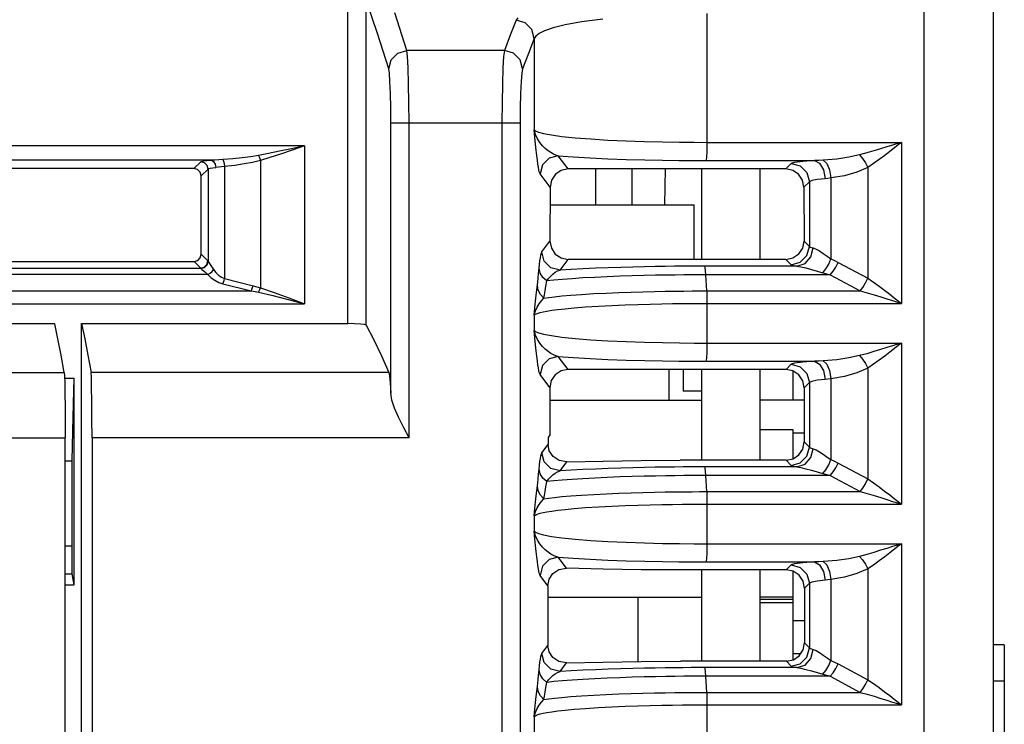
# Model space of a CAD drawing. Header units: millimetres. Extents: x 0 to 700, y 0 to 600.
# Tile 14 of 65: x 380 to 407, y 112 to 131. Entities that reach past the tile are written whole.
import ezdxf

# ---------------------------------------------------------------- set-up
doc = ezdxf.new("R2010")
doc.units = ezdxf.units.MM
doc.header["$LTSCALE"] = 39.111111
doc.layers.get('0').update_dxf_attribs({"linetype": 'CONTINUOUS'})

msp = doc.modelspace()

# ---------------------------------------------------------------- linework, layer by layer
at = {"color": 7, "linetype": 'CONTINUOUS'}
for p, q in [((406.654, 82.14), (406.654, 156.64)), ((388.955, 122.94), (388.955, 131.814)), ((389.766, 130.892), (389.455, 131.814)), ((389.455, 122.9), (389.455, 131.814)), ((404.759, 82.14), (404.759, 131.477)), ((390.576, 130.419), (390.244, 131.451)), ((393.567, 131.25), (393.407, 130.839)), ((393.614, 131.315), (393.567, 131.25)), ((393.815, 131.182), (393.567, 131.25)), ((395.358, 131.205), (394.911, 131.123)), ((395.948, 131.284), (395.358, 131.205)), ((398.797, 131.437), (398.797, 127.906)), ((393.998, 131.001), (393.815, 131.182)), ((394.066, 130.754), (393.998, 131.001)), ((394.352, 130.963), (394.199, 130.888)), ((394.582, 131.041), (394.352, 130.963)), ((394.911, 131.123), (394.582, 131.041)), ((390.077, 129.923), (389.766, 130.892)), ((393.407, 130.839), (393.247, 130.419)), ((394.066, 130.754), (393.906, 130.343)), ((394.109, 130.819), (394.066, 130.754)), ((394.066, 130.754), (394.066, 128.251)), ((394.199, 130.888), (394.109, 130.819)), ((390.327, 130.351), (390.576, 130.419)), ((393.247, 130.419), (390.576, 130.419)), ((390.594, 130.261), (390.576, 130.419)), ((393.247, 130.419), (393.226, 130.261)), ((393.496, 130.351), (393.247, 130.419)), ((390.077, 129.923), (390.145, 130.17)), ((390.145, 130.17), (390.327, 130.351)), ((390.61, 129.95), (390.594, 130.261)), ((393.226, 130.261), (393.207, 129.951)), ((393.679, 130.17), (393.496, 130.351)), ((393.747, 129.923), (393.679, 130.17)), ((393.906, 130.343), (393.747, 129.923)), ((390.095, 129.805), (390.077, 129.923)), ((390.622, 129.512), (390.61, 129.95)), ((393.207, 129.951), (393.192, 129.513)), ((393.747, 129.923), (393.725, 129.805)), ((390.111, 129.571), (390.095, 129.805)), ((393.725, 129.805), (393.706, 129.572)), ((390.123, 129.242), (390.111, 129.571)), ((390.63, 128.987), (390.622, 129.512)), ((393.192, 129.513), (393.183, 128.988)), ((393.706, 129.572), (393.691, 129.243)), ((390.131, 128.848), (390.123, 129.242)), ((393.691, 129.243), (393.682, 128.849)), ((390.133, 128.438), (390.131, 128.848)), ((390.633, 128.438), (390.63, 128.987)), ((393.183, 128.988), (393.18, 128.438)), ((393.682, 128.849), (393.679, 128.438)), ((390.133, 128.438), (393.679, 128.438)), ((390.133, 121.031), (390.133, 128.438)), ((390.633, 119.809), (390.633, 128.438)), ((393.18, 128.438), (393.18, 83.396)), ((393.679, 128.438), (393.679, 82.14)), ((394.066, 128.251), (394.101, 128.221)), ((394.101, 128.121), (394.066, 128.251)), ((394.085, 128.046), (394.066, 128.251)), ((394.103, 127.86), (394.085, 128.046)), ((394.101, 128.221), (394.182, 128.187)), ((394.155, 128.004), (394.101, 128.121)), ((394.219, 127.901), (394.155, 128.004)), ((394.182, 128.187), (394.324, 128.148)), ((394.324, 128.148), (394.538, 128.109)), ((394.538, 128.109), (394.827, 128.069)), ((394.827, 128.069), (395.19, 128.032)), ((395.19, 128.032), (395.614, 127.998)), ((395.614, 127.998), (396.085, 127.97)), ((396.085, 127.97), (396.584, 127.947)), ((387.77, 127.813), (285.539, 127.813)), ((387.411, 127.732), (387.083, 127.66)), ((387.425, 127.692), (387.109, 127.583)), ((387.77, 127.813), (387.411, 127.732)), ((387.77, 127.813), (387.425, 127.692)), ((387.77, 127.813), (387.77, 123.483)), ((394.12, 127.693), (394.103, 127.86)), ((394.136, 127.546), (394.12, 127.693)), ((394.291, 127.812), (394.219, 127.901)), ((394.367, 127.736), (394.291, 127.812)), ((394.444, 127.674), (394.367, 127.736)), ((396.584, 127.947), (397.091, 127.93)), ((397.091, 127.93), (397.585, 127.918)), ((397.585, 127.918), (398.045, 127.91)), ((398.045, 127.91), (398.454, 127.907)), ((398.454, 127.907), (398.797, 127.906)), ((398.797, 127.906), (398.794, 127.666)), ((398.797, 127.906), (404.134, 127.906)), ((403.561, 127.727), (403.374, 127.671)), ((403.736, 127.781), (403.561, 127.727)), ((403.892, 127.83), (403.736, 127.781)), ((403.94, 127.754), (403.814, 127.656)), ((404.027, 127.872), (403.892, 127.83)), ((404.048, 127.839), (403.94, 127.754)), ((404.134, 127.906), (404.027, 127.872)), ((404.134, 127.906), (404.048, 127.839)), ((404.134, 127.906), (404.134, 123.493)), ((385.311, 127.42), (385.215, 127.414)), ((385.417, 127.428), (385.311, 127.42)), ((385.528, 127.436), (385.417, 127.428)), ((385.805, 127.455), (385.528, 127.436)), ((385.528, 127.436), (385.549, 127.394)), ((386.061, 127.48), (385.805, 127.455)), ((386.295, 127.51), (386.061, 127.48)), ((386.508, 127.544), (386.295, 127.51)), ((386.783, 127.597), (386.508, 127.544)), ((386.508, 127.544), (386.526, 127.505)), ((386.526, 127.505), (386.543, 127.459)), ((386.543, 127.459), (386.557, 127.41)), ((386.821, 127.49), (386.557, 127.41)), ((387.083, 127.66), (386.783, 127.597)), ((387.109, 127.583), (386.821, 127.49)), ((394.151, 127.419), (394.136, 127.546)), ((394.166, 127.312), (394.151, 127.419)), ((394.476, 127.472), (394.294, 127.289)), ((394.519, 127.624), (394.444, 127.674)), ((394.725, 127.54), (394.476, 127.472)), ((394.591, 127.585), (394.519, 127.624)), ((394.66, 127.557), (394.591, 127.585)), ((394.725, 127.54), (394.66, 127.557)), ((394.725, 127.54), (395.136, 127.508)), ((394.998, 127.176), (394.725, 127.54)), ((395.136, 127.508), (395.595, 127.481)), ((395.595, 127.481), (396.085, 127.458)), ((396.085, 127.458), (396.59, 127.44)), ((396.59, 127.44), (397.095, 127.426)), ((397.095, 127.426), (397.58, 127.416)), ((398.785, 127.485), (398.773, 127.407)), ((398.794, 127.666), (398.785, 127.485)), ((401.991, 127.418), (401.865, 127.412)), ((402.361, 127.449), (401.991, 127.418)), ((401.991, 127.418), (402.084, 127.325)), ((402.694, 127.497), (402.361, 127.449)), ((402.987, 127.561), (402.694, 127.497)), ((403.181, 127.615), (402.987, 127.561)), ((402.987, 127.561), (403.069, 127.464)), ((403.069, 127.464), (403.146, 127.346)), ((403.374, 127.671), (403.181, 127.615)), ((403.524, 127.436), (403.368, 127.324)), ((403.674, 127.548), (403.524, 127.436)), ((403.814, 127.656), (403.674, 127.548)), ((385.215, 127.414), (288.093, 127.414)), ((384.736, 127.186), (367.373, 127.186)), ((384.736, 127.186), (384.924, 127.374)), ((384.836, 127.159), (384.736, 127.186)), ((384.909, 127.086), (384.836, 127.159)), ((384.924, 127.374), (384.947, 127.384)), ((385.024, 127.347), (384.924, 127.374)), ((384.936, 126.987), (385.124, 127.175)), ((384.947, 127.384), (385.003, 127.395)), ((385.003, 127.395), (385.094, 127.405)), ((385.097, 127.274), (385.024, 127.347)), ((385.094, 127.405), (385.215, 127.414)), ((385.124, 127.175), (385.097, 127.274)), ((385.124, 127.175), (385.141, 127.185)), ((385.124, 127.175), (385.124, 124.651)), ((385.141, 127.185), (385.182, 127.195)), ((385.182, 127.195), (385.25, 127.205)), ((385.215, 127.414), (385.275, 127.384)), ((385.25, 127.205), (385.34, 127.214)), ((385.275, 127.384), (385.321, 127.311)), ((385.321, 127.311), (385.34, 127.214)), ((385.413, 127.223), (385.34, 127.214)), ((385.493, 127.235), (385.413, 127.223)), ((385.577, 127.247), (385.493, 127.235)), ((385.549, 127.394), (385.566, 127.327)), ((385.566, 127.327), (385.577, 127.247)), ((385.854, 127.276), (385.577, 127.247)), ((385.577, 127.247), (385.577, 124.173)), ((386.11, 127.314), (385.854, 127.276)), ((386.344, 127.358), (386.11, 127.314)), ((386.557, 127.41), (386.344, 127.358)), ((386.557, 127.41), (386.557, 123.922)), ((394.179, 127.223), (394.166, 127.312)), ((394.192, 127.153), (394.179, 127.223)), ((394.205, 127.099), (394.192, 127.153)), ((394.294, 127.289), (394.227, 127.041)), ((394.998, 127.176), (394.806, 127.138)), ((400.962, 127.176), (394.998, 127.176)), ((395.754, 126.19), (395.754, 127.176)), ((396.754, 126.19), (396.754, 127.176)), ((397.58, 127.416), (398.031, 127.411)), ((397.652, 127.176), (397.635, 126.19)), ((398.031, 127.411), (398.433, 127.408)), ((398.433, 127.408), (398.773, 127.407)), ((398.654, 127.176), (398.654, 124.7)), ((398.773, 127.407), (401.752, 127.407)), ((400.254, 127.176), (400.254, 124.7)), ((401.112, 127.326), (400.962, 127.176)), ((401.154, 127.138), (400.962, 127.176)), ((401.204, 127.356), (401.112, 127.326)), ((401.112, 127.326), (401.361, 127.259)), ((401.428, 127.385), (401.204, 127.356)), ((401.361, 127.259), (401.544, 127.076)), ((401.752, 127.407), (401.428, 127.385)), ((401.865, 127.412), (401.752, 127.407)), ((401.752, 127.407), (401.89, 127.332)), ((401.89, 127.332), (401.995, 127.15)), ((401.995, 127.15), (402.039, 126.908)), ((402.084, 127.325), (402.159, 127.15)), ((402.159, 127.15), (402.201, 126.93)), ((403.211, 127.217), (402.914, 127.089)), ((403.146, 127.346), (403.211, 127.217)), ((403.368, 127.324), (403.211, 127.217)), ((403.211, 127.217), (403.211, 124.182)), ((384.936, 126.987), (384.909, 127.086)), ((384.938, 124.838), (384.936, 126.987)), ((394.216, 127.063), (394.205, 127.099)), ((394.227, 127.041), (394.216, 127.063)), ((394.499, 126.679), (394.227, 127.041)), ((394.645, 127.031), (394.537, 126.87)), ((394.806, 127.138), (394.645, 127.031)), ((401.315, 127.03), (401.154, 127.138)), ((401.423, 126.868), (401.315, 127.03)), ((401.544, 127.076), (401.612, 126.827)), ((401.823, 126.886), (401.674, 126.857)), ((402.039, 126.908), (401.823, 126.886)), ((402.116, 126.917), (402.039, 126.908)), ((402.201, 126.93), (402.116, 126.917)), ((402.576, 126.993), (402.201, 126.93)), ((402.201, 126.93), (402.201, 124.712)), ((402.914, 127.089), (402.576, 126.993)), ((394.499, 126.679), (394.498, 125.198)), ((394.537, 126.87), (394.499, 126.679)), ((401.462, 126.676), (401.423, 126.868)), ((401.612, 126.827), (401.462, 126.676)), ((401.462, 126.676), (401.464, 125.201)), ((401.674, 126.857), (401.612, 126.827)), ((401.612, 126.827), (401.612, 125.052)), ((394.499, 126.19), (398.454, 126.19)), ((398.454, 124.7), (398.454, 126.19)), ((394.275, 124.902), (394.498, 125.198)), ((394.498, 125.198), (394.536, 125.007)), ((394.536, 125.007), (394.643, 124.846)), ((401.318, 124.847), (401.426, 125.009)), ((401.426, 125.009), (401.464, 125.201)), ((401.464, 125.201), (401.612, 125.052)), ((401.544, 124.803), (401.612, 125.052)), ((401.612, 125.052), (401.633, 125.037)), ((401.633, 125.037), (401.669, 125.024)), ((401.653, 124.766), (401.718, 125.012)), ((401.669, 125.024), (401.718, 125.012)), ((401.718, 125.012), (401.792, 124.983)), ((384.839, 124.664), (384.911, 124.737)), ((384.911, 124.737), (384.938, 124.838)), ((384.938, 124.838), (385.121, 124.655)), ((394.222, 124.659), (394.235, 124.746)), ((394.235, 124.746), (394.248, 124.819)), ((394.248, 124.819), (394.261, 124.872)), ((394.261, 124.872), (394.275, 124.902)), ((394.342, 124.654), (394.275, 124.902)), ((394.643, 124.846), (394.804, 124.738)), ((394.804, 124.738), (394.996, 124.7)), ((400.965, 124.7), (401.156, 124.738)), ((401.156, 124.738), (401.318, 124.847)), ((401.361, 124.62), (401.544, 124.803)), ((401.49, 124.584), (401.653, 124.766)), ((401.792, 124.983), (401.885, 124.929)), ((401.885, 124.929), (401.989, 124.858)), ((401.989, 124.858), (402.096, 124.783)), ((402.096, 124.783), (402.201, 124.712)), ((367.181, 124.455), (384.921, 124.455)), ((367.37, 124.638), (384.739, 124.638)), ((384.739, 124.638), (384.839, 124.664)), ((384.739, 124.638), (384.921, 124.455)), ((384.921, 124.455), (385.021, 124.482)), ((384.921, 124.455), (384.923, 124.454)), ((384.923, 124.454), (384.924, 124.453)), ((384.924, 124.453), (385.023, 124.48)), ((384.924, 124.453), (384.954, 124.423)), ((385.021, 124.482), (385.094, 124.555)), ((385.023, 124.48), (385.096, 124.552)), ((385.094, 124.555), (385.121, 124.655)), ((385.096, 124.552), (385.124, 124.651)), ((385.121, 124.655), (385.122, 124.653)), ((385.122, 124.653), (385.124, 124.651)), ((385.124, 124.651), (385.146, 124.612)), ((385.146, 124.612), (385.197, 124.534)), ((385.197, 124.534), (385.27, 124.423)), ((394.186, 124.31), (394.2, 124.454)), ((394.2, 124.454), (394.211, 124.56)), ((394.227, 124.322), (394.2, 124.454)), ((394.211, 124.56), (394.222, 124.659)), ((394.524, 124.472), (394.342, 124.654)), ((394.773, 124.404), (394.524, 124.472)), ((394.773, 124.404), (394.996, 124.7)), ((400.965, 124.7), (394.996, 124.7)), ((395.743, 124.455), (395.402, 124.44)), ((396.092, 124.469), (395.743, 124.455)), ((396.438, 124.48), (396.092, 124.469)), ((396.772, 124.489), (396.438, 124.48)), ((397.089, 124.496), (396.772, 124.489)), ((397.385, 124.502), (397.089, 124.496)), ((397.66, 124.506), (397.385, 124.502)), ((397.916, 124.509), (397.66, 124.506)), ((398.151, 124.511), (397.916, 124.509)), ((398.367, 124.512), (398.151, 124.511)), ((398.565, 124.513), (398.367, 124.512)), ((398.747, 124.513), (398.565, 124.513)), ((401.27, 124.513), (398.747, 124.513)), ((398.756, 124.477), (398.747, 124.513)), ((398.765, 124.396), (398.756, 124.477)), ((400.965, 124.7), (401.112, 124.553)), ((401.112, 124.553), (401.361, 124.62)), ((401.112, 124.553), (401.142, 124.538)), ((401.142, 124.538), (401.197, 124.525)), ((401.197, 124.525), (401.27, 124.513)), ((401.27, 124.513), (401.49, 124.584)), ((401.27, 124.513), (401.377, 124.496)), ((401.377, 124.496), (401.513, 124.463)), ((401.513, 124.463), (401.666, 124.421)), ((402.062, 124.436), (402.139, 124.567)), ((402.139, 124.567), (402.201, 124.712)), ((402.201, 124.712), (402.303, 124.666)), ((402.258, 124.373), (402.334, 124.49)), ((402.303, 124.666), (402.399, 124.617)), ((402.334, 124.49), (402.399, 124.617)), ((402.399, 124.617), (403.211, 124.182)), ((385.12, 124.281), (366.913, 124.281)), ((384.954, 124.423), (385.022, 124.365)), ((385.022, 124.365), (385.12, 124.281)), ((385.12, 124.281), (385.18, 124.317)), ((385.12, 124.281), (385.206, 124.196)), ((385.18, 124.317), (385.233, 124.366)), ((385.206, 124.196), (385.306, 124.125)), ((385.233, 124.366), (385.27, 124.423)), ((385.27, 124.423), (385.335, 124.338)), ((385.335, 124.338), (385.41, 124.266)), ((385.41, 124.266), (385.492, 124.21)), ((385.492, 124.21), (385.577, 124.173)), ((394.162, 124.077), (394.174, 124.185)), ((394.174, 124.185), (394.186, 124.31)), ((394.299, 124.203), (394.227, 124.322)), ((394.407, 124.108), (394.299, 124.203)), ((394.459, 124.176), (394.517, 124.24)), ((394.517, 124.24), (394.578, 124.297)), ((394.578, 124.297), (394.643, 124.345)), ((394.643, 124.345), (394.708, 124.381)), ((394.708, 124.381), (394.773, 124.404)), ((395.076, 124.422), (394.773, 124.404)), ((395.402, 124.44), (395.076, 124.422)), ((395.401, 124.189), (395.103, 124.169)), ((395.725, 124.207), (395.401, 124.189)), ((396.065, 124.223), (395.725, 124.207)), ((396.412, 124.236), (396.065, 124.223)), ((396.754, 124.248), (396.412, 124.236)), ((397.081, 124.256), (396.754, 124.248)), ((397.387, 124.263), (397.081, 124.256)), ((397.671, 124.268), (397.387, 124.263)), ((397.932, 124.271), (397.671, 124.268)), ((398.172, 124.274), (397.932, 124.271)), ((398.391, 124.275), (398.172, 124.274)), ((398.591, 124.276), (398.391, 124.275)), ((398.773, 124.276), (398.591, 124.276)), ((398.773, 124.276), (398.765, 124.396)), ((402.176, 124.276), (398.773, 124.276)), ((398.794, 123.834), (398.773, 124.276)), ((401.666, 124.421), (401.823, 124.376)), ((401.823, 124.376), (401.979, 124.333)), ((401.979, 124.333), (402.062, 124.436)), ((401.979, 124.333), (402.08, 124.305)), ((402.08, 124.305), (402.176, 124.276)), ((402.176, 124.276), (402.258, 124.373)), ((402.176, 124.276), (403.001, 123.834)), ((403.15, 124.052), (403.211, 124.182)), ((403.211, 124.182), (403.367, 124.075)), ((385.306, 124.125), (385.415, 124.069)), ((385.415, 124.069), (385.528, 124.031)), ((385.528, 124.031), (385.546, 124.072)), ((385.528, 124.031), (386.309, 123.836)), ((385.546, 124.072), (385.563, 124.121)), ((385.563, 124.121), (385.577, 124.173)), ((385.577, 124.173), (386.358, 123.978)), ((386.327, 123.877), (386.344, 123.925)), ((386.344, 123.925), (386.358, 123.978)), ((386.358, 123.978), (386.46, 123.951)), ((386.46, 123.951), (386.557, 123.922)), ((386.542, 123.877), (386.557, 123.922)), ((386.557, 123.922), (386.935, 123.794)), ((394.136, 123.861), (394.162, 124.077)), ((394.173, 123.856), (394.151, 123.985)), ((394.365, 123.839), (394.385, 123.964)), ((394.385, 123.964), (394.407, 124.108)), ((394.407, 124.108), (394.459, 124.176)), ((394.603, 124.128), (394.407, 124.108)), ((394.835, 124.148), (394.603, 124.128)), ((395.103, 124.169), (394.835, 124.148)), ((403.001, 123.834), (403.078, 123.933)), ((403.078, 123.933), (403.15, 124.052)), ((403.367, 124.075), (403.522, 123.964)), ((403.522, 123.964), (403.672, 123.852)), ((286.999, 123.836), (386.309, 123.836)), ((386.309, 123.836), (386.327, 123.877)), ((386.309, 123.836), (386.411, 123.817)), ((386.411, 123.817), (386.508, 123.797)), ((386.508, 123.797), (386.526, 123.834)), ((386.508, 123.797), (386.902, 123.705)), ((386.526, 123.834), (386.542, 123.877)), ((386.902, 123.705), (387.322, 123.599)), ((386.935, 123.794), (387.339, 123.646)), ((387.339, 123.646), (387.77, 123.483)), ((394.103, 123.556), (394.12, 123.718)), ((394.12, 123.718), (394.136, 123.861)), ((394.234, 123.737), (394.173, 123.856)), ((394.328, 123.638), (394.234, 123.737)), ((394.328, 123.638), (394.346, 123.73)), ((394.328, 123.638), (394.463, 123.657)), ((394.346, 123.73), (394.365, 123.839)), ((394.463, 123.657), (394.626, 123.676)), ((394.626, 123.676), (394.824, 123.697)), ((394.824, 123.697), (395.067, 123.718)), ((395.067, 123.718), (395.362, 123.74)), ((395.362, 123.74), (395.696, 123.76)), ((395.696, 123.76), (396.042, 123.777)), ((396.042, 123.777), (396.386, 123.792)), ((396.386, 123.792), (396.722, 123.803)), ((396.722, 123.803), (397.048, 123.813)), ((397.048, 123.813), (397.361, 123.82)), ((397.361, 123.82), (397.653, 123.825)), ((397.653, 123.825), (397.921, 123.829)), ((397.921, 123.829), (398.167, 123.831)), ((398.167, 123.831), (398.393, 123.833)), ((398.393, 123.833), (398.601, 123.834)), ((398.601, 123.834), (398.794, 123.834)), ((398.794, 123.834), (403.001, 123.834)), ((398.794, 123.834), (398.796, 123.733)), ((398.796, 123.733), (398.798, 123.617)), ((403.001, 123.834), (403.192, 123.781)), ((403.192, 123.781), (403.382, 123.726)), ((403.382, 123.726), (403.566, 123.67)), ((403.566, 123.67), (403.737, 123.617)), ((403.672, 123.852), (403.812, 123.745)), ((403.812, 123.745), (403.938, 123.647)), ((403.938, 123.647), (404.047, 123.562)), ((285.539, 123.483), (387.77, 123.483)), ((387.322, 123.599), (387.77, 123.483)), ((394.066, 123.168), (394.085, 123.373)), ((394.085, 123.373), (394.103, 123.556)), ((394.098, 123.286), (394.144, 123.391)), ((394.144, 123.391), (394.2, 123.484)), ((394.2, 123.484), (394.262, 123.566)), ((394.262, 123.566), (394.328, 123.638)), ((394.913, 123.348), (395.162, 123.371)), ((395.162, 123.371), (395.473, 123.396)), ((395.473, 123.396), (395.828, 123.419)), ((395.828, 123.419), (396.194, 123.438)), ((396.194, 123.438), (396.555, 123.453)), ((396.555, 123.453), (396.907, 123.465)), ((396.907, 123.465), (397.247, 123.475)), ((397.247, 123.475), (397.567, 123.482)), ((397.567, 123.482), (397.86, 123.486)), ((397.86, 123.486), (398.128, 123.489)), ((398.128, 123.489), (398.371, 123.491)), ((398.371, 123.491), (398.593, 123.493)), ((398.593, 123.493), (398.797, 123.493)), ((398.798, 123.617), (398.797, 123.493)), ((398.797, 123.493), (404.134, 123.493)), ((398.797, 123.493), (398.797, 122.406)), ((403.737, 123.617), (403.892, 123.569)), ((403.892, 123.569), (404.026, 123.527)), ((404.026, 123.527), (404.134, 123.493)), ((404.047, 123.562), (404.134, 123.493)), ((394.066, 123.168), (394.098, 123.286)), ((394.066, 123.168), (394.078, 123.18)), ((394.066, 123.168), (394.066, 122.751)), ((394.078, 123.18), (394.098, 123.194)), ((394.098, 123.194), (394.128, 123.209)), ((394.128, 123.209), (394.172, 123.225)), ((394.172, 123.225), (394.232, 123.242)), ((394.232, 123.242), (394.312, 123.261)), ((394.312, 123.261), (394.416, 123.282)), ((394.416, 123.282), (394.548, 123.303)), ((394.548, 123.303), (394.712, 123.325)), ((394.712, 123.325), (394.913, 123.348)), ((380.919, 122.937), (376.398, 122.937)), ((381.005, 122.518), (380.919, 122.937)), ((381.654, 122.94), (388.955, 122.94)), ((381.654, 122.94), (381.741, 122.52)), ((381.654, 101.54), (381.654, 122.94)), ((389.141, 122.937), (388.955, 122.94)), ((389.301, 122.928), (389.141, 122.937)), ((389.411, 122.916), (389.301, 122.928)), ((389.455, 122.9), (389.411, 122.916)), ((389.455, 122.9), (389.664, 122.492)), ((394.066, 122.751), (394.101, 122.721)), ((394.101, 122.621), (394.066, 122.751)), ((394.085, 122.546), (394.066, 122.751)), ((394.101, 122.721), (394.182, 122.687)), ((394.155, 122.504), (394.101, 122.621)), ((394.182, 122.687), (394.324, 122.648)), ((394.324, 122.648), (394.538, 122.609)), ((394.538, 122.609), (394.827, 122.569)), ((394.827, 122.569), (395.19, 122.532)), ((381.092, 122.073), (381.005, 122.518)), ((381.741, 122.52), (381.827, 122.074)), ((389.664, 122.492), (389.874, 122.059)), ((394.103, 122.36), (394.085, 122.546)), ((394.12, 122.193), (394.103, 122.36)), ((394.219, 122.401), (394.155, 122.504)), ((394.291, 122.312), (394.219, 122.401)), ((394.367, 122.236), (394.291, 122.312)), ((395.19, 122.532), (395.614, 122.498)), ((395.614, 122.498), (396.085, 122.47)), ((396.085, 122.47), (396.584, 122.447)), ((396.584, 122.447), (397.091, 122.43)), ((397.091, 122.43), (397.585, 122.418)), ((397.585, 122.418), (398.045, 122.41)), ((398.045, 122.41), (398.454, 122.407)), ((398.454, 122.407), (398.797, 122.406)), ((398.797, 122.406), (398.794, 122.166)), ((398.797, 122.406), (404.134, 122.406)), ((403.892, 122.33), (403.736, 122.281)), ((404.027, 122.372), (403.892, 122.33)), ((404.048, 122.339), (403.94, 122.254)), ((404.134, 122.406), (404.027, 122.372)), ((404.134, 122.406), (404.048, 122.339)), ((404.134, 122.406), (404.134, 117.993)), ((381.178, 121.601), (381.092, 122.073)), ((381.827, 122.074), (381.914, 121.601)), ((389.874, 122.059), (390.083, 121.601)), ((394.136, 122.046), (394.12, 122.193)), ((394.151, 121.919), (394.136, 122.046)), ((394.444, 122.174), (394.367, 122.236)), ((394.519, 122.124), (394.444, 122.174)), ((394.725, 122.04), (394.476, 121.972)), ((394.591, 122.085), (394.519, 122.124)), ((394.66, 122.057), (394.591, 122.085)), ((394.725, 122.04), (394.66, 122.057)), ((394.725, 122.04), (395.136, 122.008)), ((394.993, 121.683), (394.725, 122.04)), ((398.794, 122.166), (398.785, 121.985)), ((402.987, 122.061), (402.694, 121.997)), ((403.181, 122.115), (402.987, 122.061)), ((402.987, 122.061), (403.069, 121.964)), ((403.374, 122.171), (403.181, 122.115)), ((403.561, 122.227), (403.374, 122.171)), ((403.674, 122.048), (403.524, 121.936)), ((403.736, 122.281), (403.561, 122.227)), ((403.814, 122.156), (403.674, 122.048)), ((403.94, 122.254), (403.814, 122.156)), ((394.166, 121.812), (394.151, 121.919)), ((394.179, 121.723), (394.166, 121.812)), ((394.294, 121.789), (394.227, 121.541)), ((394.476, 121.972), (394.294, 121.789)), ((395.136, 122.008), (395.595, 121.981)), ((395.595, 121.981), (396.085, 121.958)), ((396.085, 121.958), (396.59, 121.94)), ((396.59, 121.94), (397.095, 121.926)), ((397.095, 121.926), (397.58, 121.916)), ((397.58, 121.916), (398.031, 121.911)), ((398.031, 121.911), (398.433, 121.908)), ((398.433, 121.908), (398.773, 121.907)), ((398.785, 121.985), (398.773, 121.907)), ((398.773, 121.907), (401.752, 121.907)), ((401.112, 121.826), (400.969, 121.683)), ((401.204, 121.856), (401.112, 121.826)), ((401.112, 121.826), (401.361, 121.759)), ((401.428, 121.885), (401.204, 121.856)), ((401.361, 121.759), (401.544, 121.576)), ((401.752, 121.907), (401.428, 121.885)), ((401.865, 121.912), (401.752, 121.907)), ((401.752, 121.907), (401.89, 121.832)), ((401.991, 121.918), (401.865, 121.912)), ((401.89, 121.832), (401.995, 121.65)), ((402.361, 121.949), (401.991, 121.918)), ((401.991, 121.918), (402.084, 121.825)), ((402.084, 121.825), (402.159, 121.65)), ((402.694, 121.997), (402.361, 121.949)), ((403.069, 121.964), (403.146, 121.846)), ((403.146, 121.846), (403.211, 121.717)), ((403.368, 121.824), (403.211, 121.717)), ((403.524, 121.936), (403.368, 121.824)), ((377.156, 121.601), (381.178, 121.601)), ((381.178, 121.601), (381.186, 121.506)), ((381.186, 121.506), (381.192, 121.306)), ((390.083, 121.601), (381.914, 121.601)), ((381.923, 121.473), (381.914, 121.601)), ((390.083, 121.601), (390.102, 121.506)), ((390.102, 121.506), (390.119, 121.312)), ((394.192, 121.653), (394.179, 121.723)), ((394.205, 121.599), (394.192, 121.653)), ((394.216, 121.563), (394.205, 121.599)), ((394.227, 121.541), (394.216, 121.563)), ((394.494, 121.186), (394.227, 121.541)), ((394.64, 121.537), (394.532, 121.376)), ((394.801, 121.645), (394.64, 121.537)), ((394.993, 121.683), (394.801, 121.645)), ((400.969, 121.683), (394.993, 121.683)), ((397.754, 121.683), (397.754, 120.84)), ((398.146, 121.683), (398.146, 121.09)), ((398.654, 121.683), (398.654, 119.194)), ((400.254, 121.683), (400.254, 119.194)), ((401.16, 121.645), (400.969, 121.683)), ((401.154, 121.646), (401.154, 120.84)), ((401.322, 121.537), (401.16, 121.645)), ((401.43, 121.375), (401.322, 121.537)), ((401.544, 121.576), (401.612, 121.327)), ((401.995, 121.65), (402.039, 121.408)), ((402.159, 121.65), (402.201, 121.43)), ((402.576, 121.493), (402.201, 121.43)), ((402.914, 121.589), (402.576, 121.493)), ((403.211, 121.717), (402.914, 121.589)), ((403.211, 121.717), (403.211, 118.682)), ((381.178, 121.442), (381.454, 121.442)), ((381.192, 121.306), (381.198, 121.019)), ((381.433, 120.743), (381.454, 121.442)), ((381.454, 115.777), (381.454, 121.442)), ((381.931, 121.2), (381.923, 121.473)), ((390.119, 121.312), (390.133, 121.031)), ((394.532, 121.376), (394.494, 121.186)), ((401.468, 121.183), (401.43, 121.375)), ((401.612, 121.327), (401.468, 121.183)), ((401.674, 121.357), (401.612, 121.327)), ((401.612, 121.327), (401.612, 119.552)), ((401.823, 121.386), (401.674, 121.357)), ((402.039, 121.408), (401.823, 121.386)), ((402.116, 121.417), (402.039, 121.408)), ((402.201, 121.43), (402.116, 121.417)), ((402.201, 121.43), (402.201, 119.212)), ((381.198, 121.019), (381.203, 120.659)), ((381.937, 120.81), (381.931, 121.2)), ((390.164, 120.843), (390.133, 121.031)), ((394.494, 121.186), (394.493, 119.889)), ((398.654, 121.09), (398.146, 121.09)), ((401.468, 121.183), (401.47, 119.695)), ((381.413, 119.989), (381.433, 120.743)), ((381.941, 120.331), (381.937, 120.81)), ((390.236, 120.626), (390.164, 120.843)), ((394.494, 120.84), (398.654, 120.84)), ((401.469, 120.84), (400.254, 120.84)), ((381.203, 120.659), (381.206, 120.242)), ((390.343, 120.379), (390.236, 120.626)), ((381.206, 120.242), (381.206, 119.809)), ((381.942, 119.809), (381.941, 120.331)), ((390.479, 120.103), (390.343, 120.379)), ((381.393, 119.179), (381.413, 119.989)), ((390.633, 119.809), (390.479, 120.103)), ((394.493, 119.889), (394.446, 119.814)), ((400.254, 120.04), (401.154, 120.04)), ((401.154, 120.04), (401.154, 119.23)), ((401.47, 119.94), (401.154, 119.94)), ((343.248, 119.809), (381.206, 119.809)), ((381.206, 101.54), (381.206, 119.809)), ((390.633, 119.809), (381.942, 119.809)), ((381.942, 119.809), (381.942, 101.99)), ((394.275, 119.402), (394.446, 119.629)), ((394.446, 119.814), (394.446, 119.629)), ((394.48, 119.45), (394.446, 119.629)), ((401.432, 119.502), (401.47, 119.695)), ((401.47, 119.695), (401.612, 119.552)), ((394.248, 119.319), (394.261, 119.372)), ((394.261, 119.372), (394.275, 119.402)), ((394.342, 119.154), (394.275, 119.402)), ((394.583, 119.294), (394.48, 119.45)), ((401.163, 119.232), (401.324, 119.34)), ((401.324, 119.34), (401.432, 119.502)), ((401.544, 119.303), (401.612, 119.552)), ((401.612, 119.552), (401.633, 119.537)), ((401.633, 119.537), (401.669, 119.524)), ((401.653, 119.266), (401.718, 119.512)), ((401.669, 119.524), (401.718, 119.512)), ((401.718, 119.512), (401.792, 119.483)), ((401.792, 119.483), (401.885, 119.429)), ((401.885, 119.429), (401.989, 119.358)), ((401.989, 119.358), (402.096, 119.283)), ((381.206, 119.179), (381.393, 119.179)), ((381.394, 116.078), (381.393, 119.179)), ((394.2, 118.954), (394.211, 119.06)), ((394.211, 119.06), (394.222, 119.159)), ((394.222, 119.159), (394.235, 119.246)), ((394.235, 119.246), (394.248, 119.319)), ((394.524, 118.972), (394.342, 119.154)), ((394.746, 119.186), (394.583, 119.294)), ((394.957, 119.148), (394.746, 119.186)), ((394.773, 118.904), (394.957, 119.148)), ((394.957, 119.148), (395.954, 119.173)), ((395.954, 119.173), (396.998, 119.188)), ((396.998, 119.188), (398.068, 119.194)), ((400.972, 119.194), (398.068, 119.194)), ((400.972, 119.194), (401.163, 119.232)), ((400.972, 119.194), (401.112, 119.053)), ((401.112, 119.053), (401.361, 119.12)), ((401.112, 119.053), (401.142, 119.038)), ((401.27, 119.013), (401.49, 119.084)), ((401.361, 119.12), (401.544, 119.303)), ((401.49, 119.084), (401.653, 119.266)), ((402.062, 118.936), (402.139, 119.067)), ((402.096, 119.283), (402.201, 119.212)), ((402.139, 119.067), (402.201, 119.212)), ((402.201, 119.212), (402.303, 119.166)), ((402.303, 119.166), (402.399, 119.117)), ((402.334, 118.99), (402.399, 119.117)), ((402.399, 119.117), (403.211, 118.682)), ((394.174, 118.685), (394.186, 118.81)), ((394.186, 118.81), (394.2, 118.954)), ((394.227, 118.822), (394.2, 118.954)), ((394.299, 118.703), (394.227, 118.822)), ((394.517, 118.74), (394.578, 118.797)), ((394.773, 118.904), (394.524, 118.972)), ((394.578, 118.797), (394.643, 118.845)), ((394.643, 118.845), (394.708, 118.881)), ((394.708, 118.881), (394.773, 118.904)), ((395.076, 118.922), (394.773, 118.904)), ((395.402, 118.94), (395.076, 118.922)), ((395.743, 118.955), (395.402, 118.94)), ((396.092, 118.969), (395.743, 118.955)), ((396.438, 118.98), (396.092, 118.969)), ((396.772, 118.989), (396.438, 118.98)), ((397.089, 118.996), (396.772, 118.989)), ((397.385, 119.002), (397.089, 118.996)), ((397.66, 119.006), (397.385, 119.002)), ((397.916, 119.009), (397.66, 119.006)), ((398.151, 119.011), (397.916, 119.009)), ((398.367, 119.012), (398.151, 119.011)), ((398.565, 119.013), (398.367, 119.012)), ((398.747, 119.013), (398.565, 119.013)), ((401.27, 119.013), (398.747, 119.013)), ((398.756, 118.977), (398.747, 119.013)), ((398.765, 118.896), (398.756, 118.977)), ((398.773, 118.776), (398.765, 118.896)), ((401.142, 119.038), (401.197, 119.025)), ((401.197, 119.025), (401.27, 119.013)), ((401.27, 119.013), (401.377, 118.996)), ((401.377, 118.996), (401.513, 118.963)), ((401.513, 118.963), (401.666, 118.921)), ((401.666, 118.921), (401.823, 118.876)), ((401.823, 118.876), (401.979, 118.833)), ((401.979, 118.833), (402.062, 118.936)), ((401.979, 118.833), (402.08, 118.805)), ((402.08, 118.805), (402.176, 118.776)), ((402.176, 118.776), (402.258, 118.873)), ((402.258, 118.873), (402.334, 118.99)), ((394.136, 118.361), (394.162, 118.577)), ((394.162, 118.577), (394.174, 118.685)), ((394.407, 118.608), (394.299, 118.703)), ((394.385, 118.464), (394.407, 118.608)), ((394.407, 118.608), (394.459, 118.676)), ((394.603, 118.628), (394.407, 118.608)), ((394.459, 118.676), (394.517, 118.74)), ((394.835, 118.648), (394.603, 118.628)), ((395.103, 118.669), (394.835, 118.648)), ((395.401, 118.689), (395.103, 118.669)), ((395.725, 118.707), (395.401, 118.689)), ((396.065, 118.723), (395.725, 118.707)), ((396.412, 118.736), (396.065, 118.723)), ((396.754, 118.748), (396.412, 118.736)), ((397.081, 118.756), (396.754, 118.748)), ((397.387, 118.763), (397.081, 118.756)), ((397.671, 118.768), (397.387, 118.763)), ((397.932, 118.771), (397.671, 118.768)), ((398.172, 118.774), (397.932, 118.771)), ((398.391, 118.775), (398.172, 118.774)), ((398.591, 118.776), (398.391, 118.775)), ((398.773, 118.776), (398.591, 118.776)), ((402.176, 118.776), (398.773, 118.776)), ((398.794, 118.334), (398.773, 118.776)), ((402.176, 118.776), (403.001, 118.334)), ((403.078, 118.433), (403.15, 118.552)), ((403.15, 118.552), (403.211, 118.682)), ((403.211, 118.682), (403.367, 118.575)), ((403.367, 118.575), (403.522, 118.464)), ((394.12, 118.218), (394.136, 118.361)), ((394.173, 118.356), (394.151, 118.485)), ((394.234, 118.237), (394.173, 118.356)), ((394.346, 118.23), (394.365, 118.339)), ((394.365, 118.339), (394.385, 118.464)), ((395.067, 118.218), (395.362, 118.24)), ((395.362, 118.24), (395.696, 118.26)), ((395.696, 118.26), (396.042, 118.277)), ((396.042, 118.277), (396.386, 118.292)), ((396.386, 118.292), (396.722, 118.303)), ((396.722, 118.303), (397.048, 118.313)), ((397.048, 118.313), (397.361, 118.32)), ((397.361, 118.32), (397.653, 118.325)), ((397.653, 118.325), (397.921, 118.329)), ((397.921, 118.329), (398.167, 118.331)), ((398.167, 118.331), (398.393, 118.333)), ((398.393, 118.333), (398.601, 118.334)), ((398.601, 118.334), (398.794, 118.334)), ((398.794, 118.334), (403.001, 118.334)), ((398.794, 118.334), (398.796, 118.233)), ((403.001, 118.334), (403.078, 118.433)), ((403.001, 118.334), (403.192, 118.281)), ((403.192, 118.281), (403.382, 118.226)), ((403.522, 118.464), (403.672, 118.352)), ((403.672, 118.352), (403.812, 118.245)), ((403.812, 118.245), (403.938, 118.147)), ((394.085, 117.873), (394.103, 118.056)), ((394.103, 118.056), (394.12, 118.218)), ((394.144, 117.891), (394.2, 117.984)), ((394.2, 117.984), (394.262, 118.066)), ((394.328, 118.138), (394.234, 118.237)), ((394.262, 118.066), (394.328, 118.138)), ((394.328, 118.138), (394.346, 118.23)), ((394.328, 118.138), (394.463, 118.157)), ((394.463, 118.157), (394.626, 118.176)), ((394.626, 118.176), (394.824, 118.197)), ((394.824, 118.197), (395.067, 118.218)), ((396.907, 117.965), (397.247, 117.975)), ((397.247, 117.975), (397.567, 117.982)), ((397.567, 117.982), (397.86, 117.986)), ((397.86, 117.986), (398.128, 117.989)), ((398.128, 117.989), (398.371, 117.991)), ((398.371, 117.991), (398.593, 117.993)), ((398.593, 117.993), (398.797, 117.993)), ((398.796, 118.233), (398.798, 118.117)), ((398.798, 118.117), (398.797, 117.993)), ((398.797, 117.993), (404.134, 117.993)), ((398.797, 117.993), (398.797, 116.906)), ((403.382, 118.226), (403.566, 118.17)), ((403.566, 118.17), (403.737, 118.117)), ((403.737, 118.117), (403.892, 118.069)), ((403.892, 118.069), (404.026, 118.027)), ((403.938, 118.147), (404.047, 118.062)), ((404.026, 118.027), (404.134, 117.993)), ((404.047, 118.062), (404.134, 117.993)), ((394.066, 117.668), (394.085, 117.873)), ((394.066, 117.668), (394.098, 117.786)), ((394.098, 117.786), (394.144, 117.891)), ((394.098, 117.694), (394.128, 117.709)), ((394.128, 117.709), (394.172, 117.725)), ((394.172, 117.725), (394.232, 117.742)), ((394.232, 117.742), (394.312, 117.761)), ((394.312, 117.761), (394.416, 117.782)), ((394.416, 117.782), (394.548, 117.803)), ((394.548, 117.803), (394.712, 117.825)), ((394.712, 117.825), (394.913, 117.848)), ((394.913, 117.848), (395.162, 117.871)), ((395.162, 117.871), (395.473, 117.896)), ((395.473, 117.896), (395.828, 117.919)), ((395.828, 117.919), (396.194, 117.938)), ((396.194, 117.938), (396.555, 117.953)), ((396.555, 117.953), (396.907, 117.965)), ((394.066, 117.668), (394.078, 117.68)), ((394.066, 117.668), (394.066, 117.251)), ((394.078, 117.68), (394.098, 117.694)), ((394.066, 117.251), (394.101, 117.221)), ((394.101, 117.121), (394.066, 117.251)), ((394.085, 117.046), (394.066, 117.251)), ((394.101, 117.221), (394.182, 117.187)), ((394.182, 117.187), (394.324, 117.148)), ((394.103, 116.86), (394.085, 117.046)), ((394.155, 117.004), (394.101, 117.121)), ((394.219, 116.901), (394.155, 117.004)), ((394.291, 116.812), (394.219, 116.901)), ((394.324, 117.148), (394.538, 117.109)), ((394.538, 117.109), (394.827, 117.069)), ((394.827, 117.069), (395.19, 117.032)), ((395.19, 117.032), (395.614, 116.998)), ((395.614, 116.998), (396.085, 116.97)), ((396.085, 116.97), (396.584, 116.947)), ((396.584, 116.947), (397.091, 116.93)), ((397.091, 116.93), (397.585, 116.918)), ((397.585, 116.918), (398.045, 116.91)), ((398.045, 116.91), (398.454, 116.907)), ((398.454, 116.907), (398.797, 116.906)), ((398.797, 116.906), (398.794, 116.666)), ((398.797, 116.906), (404.134, 116.906)), ((404.134, 116.906), (404.027, 116.872)), ((404.134, 116.906), (404.048, 116.839)), ((404.134, 116.906), (404.134, 112.493)), ((381.394, 116.84), (381.206, 116.84)), ((394.12, 116.693), (394.103, 116.86)), ((394.136, 116.546), (394.12, 116.693)), ((394.367, 116.736), (394.291, 116.812)), ((394.444, 116.674), (394.367, 116.736)), ((394.519, 116.624), (394.444, 116.674)), ((394.591, 116.585), (394.519, 116.624)), ((398.794, 116.666), (398.785, 116.485)), ((403.374, 116.671), (403.181, 116.615)), ((403.561, 116.727), (403.374, 116.671)), ((403.736, 116.781), (403.561, 116.727)), ((403.814, 116.656), (403.674, 116.548)), ((403.892, 116.83), (403.736, 116.781)), ((403.94, 116.754), (403.814, 116.656)), ((404.027, 116.872), (403.892, 116.83)), ((404.048, 116.839), (403.94, 116.754)), ((394.151, 116.419), (394.136, 116.546)), ((394.166, 116.312), (394.151, 116.419)), ((394.476, 116.472), (394.294, 116.289)), ((394.725, 116.54), (394.476, 116.472)), ((394.66, 116.557), (394.591, 116.585)), ((394.725, 116.54), (394.66, 116.557)), ((394.725, 116.54), (395.136, 116.508)), ((394.954, 116.235), (394.725, 116.54)), ((395.136, 116.508), (395.595, 116.481)), ((395.595, 116.481), (396.085, 116.458)), ((396.085, 116.458), (396.59, 116.44)), ((396.59, 116.44), (397.095, 116.426)), ((397.095, 116.426), (397.58, 116.416)), ((397.58, 116.416), (398.031, 116.411)), ((398.031, 116.411), (398.433, 116.408)), ((398.433, 116.408), (398.773, 116.407)), ((398.785, 116.485), (398.773, 116.407)), ((398.773, 116.407), (401.752, 116.407)), ((401.204, 116.356), (401.112, 116.326)), ((401.428, 116.385), (401.204, 116.356)), ((401.752, 116.407), (401.428, 116.385)), ((401.865, 116.412), (401.752, 116.407)), ((401.752, 116.407), (401.89, 116.332)), ((401.991, 116.418), (401.865, 116.412)), ((402.361, 116.449), (401.991, 116.418)), ((401.991, 116.418), (402.084, 116.325)), ((402.694, 116.497), (402.361, 116.449)), ((402.987, 116.561), (402.694, 116.497)), ((403.181, 116.615), (402.987, 116.561)), ((402.987, 116.561), (403.069, 116.464)), ((403.069, 116.464), (403.146, 116.346)), ((403.524, 116.436), (403.368, 116.324)), ((403.674, 116.548), (403.524, 116.436)), ((394.179, 116.223), (394.166, 116.312)), ((394.192, 116.153), (394.179, 116.223)), ((394.205, 116.099), (394.192, 116.153)), ((394.216, 116.063), (394.205, 116.099)), ((394.294, 116.289), (394.227, 116.041)), ((394.476, 115.933), (394.579, 116.09)), ((394.579, 116.09), (394.743, 116.198)), ((394.743, 116.198), (394.954, 116.235)), ((395.953, 116.21), (394.954, 116.235)), ((396.998, 116.195), (395.953, 116.21)), ((398.071, 116.19), (396.998, 116.195)), ((400.976, 116.19), (398.071, 116.19)), ((398.654, 116.19), (398.654, 113.687)), ((400.254, 116.19), (400.254, 113.687)), ((401.112, 116.326), (400.976, 116.19)), ((401.167, 116.152), (400.976, 116.19)), ((401.112, 116.326), (401.361, 116.259)), ((401.154, 116.154), (401.154, 113.722)), ((401.329, 116.043), (401.167, 116.152)), ((401.361, 116.259), (401.544, 116.076)), ((401.89, 116.332), (401.995, 116.15)), ((401.995, 116.15), (402.039, 115.908)), ((402.084, 116.325), (402.159, 116.15)), ((402.159, 116.15), (402.201, 115.93)), ((402.914, 116.089), (402.576, 115.993)), ((403.211, 116.217), (402.914, 116.089)), ((403.146, 116.346), (403.211, 116.217)), ((403.368, 116.324), (403.211, 116.217)), ((403.211, 116.217), (403.211, 113.182)), ((381.206, 116.078), (381.394, 116.078)), ((381.454, 115.777), (381.394, 116.078)), ((394.227, 116.041), (394.216, 116.063)), ((394.442, 115.756), (394.227, 116.041)), ((394.442, 115.756), (394.476, 115.933)), ((401.437, 115.881), (401.329, 116.043)), ((401.475, 115.69), (401.437, 115.881)), ((401.612, 115.827), (401.475, 115.69)), ((401.544, 116.076), (401.612, 115.827)), ((401.674, 115.857), (401.612, 115.827)), ((401.612, 115.827), (401.612, 114.052)), ((401.823, 115.886), (401.674, 115.857)), ((402.039, 115.908), (401.823, 115.886)), ((402.116, 115.917), (402.039, 115.908)), ((402.201, 115.93), (402.116, 115.917)), ((402.576, 115.993), (402.201, 115.93)), ((402.201, 115.93), (402.201, 113.712)), ((381.206, 115.777), (381.454, 115.777)), ((394.442, 115.756), (394.44, 114.121)), ((401.475, 115.69), (401.477, 114.188)), ((394.441, 115.44), (398.654, 115.44)), ((396.904, 115.44), (396.904, 113.68)), ((401.154, 115.44), (400.254, 115.44)), ((400.254, 115.39), (401.154, 115.39)), ((401.154, 115.29), (400.254, 115.29)), ((401.476, 114.79), (401.154, 114.79)), ((394.275, 113.902), (394.44, 114.121)), ((394.474, 113.942), (394.44, 114.121)), ((394.577, 113.786), (394.474, 113.942)), ((401.331, 113.833), (401.439, 113.996)), ((401.439, 113.996), (401.477, 114.188)), ((401.477, 114.188), (401.612, 114.052)), ((401.544, 113.803), (401.612, 114.052)), ((401.612, 114.052), (401.633, 114.037)), ((401.633, 114.037), (401.669, 114.024)), ((401.653, 113.766), (401.718, 114.012)), ((401.669, 114.024), (401.718, 114.012)), ((401.718, 114.012), (401.792, 113.983)), ((401.792, 113.983), (401.885, 113.929)), ((401.885, 113.929), (401.989, 113.858)), ((406.954, 114.14), (406.654, 114.14)), ((406.954, 114.14), (406.954, 95.64)), ((394.211, 113.56), (394.222, 113.659)), ((394.222, 113.659), (394.235, 113.746)), ((394.235, 113.746), (394.248, 113.819)), ((394.248, 113.819), (394.261, 113.872)), ((394.261, 113.872), (394.275, 113.902)), ((394.342, 113.654), (394.275, 113.902)), ((394.524, 113.472), (394.342, 113.654)), ((394.74, 113.678), (394.577, 113.786)), ((394.951, 113.641), (394.74, 113.678)), ((394.951, 113.641), (395.951, 113.666)), ((395.951, 113.666), (396.998, 113.682)), ((396.998, 113.682), (398.073, 113.687)), ((400.979, 113.687), (398.073, 113.687)), ((400.994, 113.69), (400.254, 113.69)), ((400.979, 113.687), (401.17, 113.725)), ((400.979, 113.687), (401.112, 113.553)), ((401.369, 113.89), (401.154, 113.89)), ((401.17, 113.725), (401.331, 113.833)), ((401.361, 113.62), (401.544, 113.803)), ((401.49, 113.584), (401.653, 113.766)), ((401.989, 113.858), (402.096, 113.783)), ((402.096, 113.783), (402.201, 113.712)), ((402.139, 113.567), (402.201, 113.712)), ((402.201, 113.712), (402.303, 113.666)), ((402.303, 113.666), (402.399, 113.617)), ((394.186, 113.31), (394.2, 113.454)), ((394.2, 113.454), (394.211, 113.56)), ((394.227, 113.322), (394.2, 113.454)), ((394.773, 113.404), (394.524, 113.472)), ((394.643, 113.345), (394.708, 113.381)), ((394.708, 113.381), (394.773, 113.404)), ((394.773, 113.404), (394.951, 113.641)), ((395.076, 113.422), (394.773, 113.404)), ((395.402, 113.44), (395.076, 113.422)), ((395.743, 113.455), (395.402, 113.44)), ((396.092, 113.469), (395.743, 113.455)), ((396.438, 113.48), (396.092, 113.469)), ((396.772, 113.489), (396.438, 113.48)), ((397.089, 113.496), (396.772, 113.489)), ((397.385, 113.502), (397.089, 113.496)), ((397.66, 113.506), (397.385, 113.502)), ((397.916, 113.509), (397.66, 113.506)), ((398.151, 113.511), (397.916, 113.509)), ((398.367, 113.512), (398.151, 113.511)), ((398.565, 113.513), (398.367, 113.512)), ((398.747, 113.513), (398.565, 113.513)), ((401.27, 113.513), (398.747, 113.513)), ((398.756, 113.477), (398.747, 113.513)), ((398.765, 113.396), (398.756, 113.477)), ((398.773, 113.276), (398.765, 113.396)), ((401.112, 113.553), (401.361, 113.62)), ((401.112, 113.553), (401.142, 113.538)), ((401.142, 113.538), (401.197, 113.525)), ((401.197, 113.525), (401.27, 113.513)), ((401.27, 113.513), (401.49, 113.584)), ((401.27, 113.513), (401.377, 113.496)), ((401.377, 113.496), (401.513, 113.463)), ((401.513, 113.463), (401.666, 113.421)), ((401.666, 113.421), (401.823, 113.376)), ((401.979, 113.333), (402.062, 113.436)), ((402.062, 113.436), (402.139, 113.567)), ((402.258, 113.373), (402.334, 113.49)), ((402.334, 113.49), (402.399, 113.617)), ((402.399, 113.617), (403.211, 113.182)), ((394.162, 113.077), (394.174, 113.185)), ((394.174, 113.185), (394.186, 113.31)), ((394.299, 113.203), (394.227, 113.322)), ((394.407, 113.108), (394.299, 113.203)), ((394.407, 113.108), (394.459, 113.176)), ((394.603, 113.128), (394.407, 113.108)), ((394.459, 113.176), (394.517, 113.24)), ((394.517, 113.24), (394.578, 113.297)), ((394.578, 113.297), (394.643, 113.345)), ((394.835, 113.148), (394.603, 113.128)), ((395.103, 113.169), (394.835, 113.148)), ((395.401, 113.189), (395.103, 113.169)), ((395.725, 113.207), (395.401, 113.189)), ((396.065, 113.223), (395.725, 113.207)), ((396.412, 113.236), (396.065, 113.223)), ((396.754, 113.248), (396.412, 113.236)), ((397.081, 113.256), (396.754, 113.248)), ((397.387, 113.263), (397.081, 113.256)), ((397.671, 113.268), (397.387, 113.263)), ((397.932, 113.271), (397.671, 113.268)), ((398.172, 113.274), (397.932, 113.271)), ((398.391, 113.275), (398.172, 113.274)), ((398.591, 113.276), (398.391, 113.275)), ((398.773, 113.276), (398.591, 113.276)), ((402.176, 113.276), (398.773, 113.276)), ((398.794, 112.834), (398.773, 113.276)), ((401.823, 113.376), (401.979, 113.333)), ((401.979, 113.333), (402.08, 113.305)), ((402.08, 113.305), (402.176, 113.276)), ((402.176, 113.276), (402.258, 113.373)), ((402.176, 113.276), (403.001, 112.834)), ((403.15, 113.052), (403.211, 113.182)), ((403.211, 113.182), (403.367, 113.075)), ((406.954, 113.14), (406.654, 113.14)), ((394.12, 112.718), (394.136, 112.861)), ((394.136, 112.861), (394.162, 113.077)), ((394.173, 112.856), (394.151, 112.985)), ((394.234, 112.737), (394.173, 112.856)), ((394.365, 112.839), (394.385, 112.964)), ((394.385, 112.964), (394.407, 113.108)), ((403.001, 112.834), (403.078, 112.933)), ((403.078, 112.933), (403.15, 113.052)), ((403.367, 113.075), (403.522, 112.964)), ((403.522, 112.964), (403.672, 112.852)), ((403.672, 112.852), (403.812, 112.745)), ((394.103, 112.556), (394.12, 112.718)), ((394.328, 112.638), (394.234, 112.737)), ((394.262, 112.566), (394.328, 112.638)), ((394.328, 112.638), (394.346, 112.73)), ((394.328, 112.638), (394.463, 112.657)), ((394.346, 112.73), (394.365, 112.839)), ((394.463, 112.657), (394.626, 112.676)), ((394.626, 112.676), (394.824, 112.697)), ((394.824, 112.697), (395.067, 112.718)), ((395.067, 112.718), (395.362, 112.74)), ((395.362, 112.74), (395.696, 112.76)), ((395.696, 112.76), (396.042, 112.777)), ((396.042, 112.777), (396.386, 112.792)), ((396.386, 112.792), (396.722, 112.803)), ((396.722, 112.803), (397.048, 112.813)), ((397.048, 112.813), (397.361, 112.82)), ((397.361, 112.82), (397.653, 112.825)), ((397.653, 112.825), (397.921, 112.829)), ((397.921, 112.829), (398.167, 112.831)), ((398.167, 112.831), (398.393, 112.833)), ((398.393, 112.833), (398.601, 112.834)), ((398.601, 112.834), (398.794, 112.834)), ((398.794, 112.834), (403.001, 112.834)), ((398.794, 112.834), (398.796, 112.733)), ((398.796, 112.733), (398.798, 112.617)), ((398.798, 112.617), (398.797, 112.493)), ((403.001, 112.834), (403.192, 112.781)), ((403.192, 112.781), (403.382, 112.726)), ((403.382, 112.726), (403.566, 112.67)), ((403.566, 112.67), (403.737, 112.617)), ((403.737, 112.617), (403.892, 112.569)), ((403.812, 112.745), (403.938, 112.647)), ((403.938, 112.647), (404.047, 112.562)), ((394.066, 112.168), (394.085, 112.373)), ((394.085, 112.373), (394.103, 112.556)), ((394.098, 112.286), (394.144, 112.391)), ((394.144, 112.391), (394.2, 112.484)), ((394.2, 112.484), (394.262, 112.566)), ((394.416, 112.282), (394.548, 112.303)), ((394.548, 112.303), (394.712, 112.325)), ((394.712, 112.325), (394.913, 112.348)), ((394.913, 112.348), (395.162, 112.371)), ((395.162, 112.371), (395.473, 112.396)), ((395.473, 112.396), (395.828, 112.419)), ((395.828, 112.419), (396.194, 112.438)), ((396.194, 112.438), (396.555, 112.453)), ((396.555, 112.453), (396.907, 112.465)), ((396.907, 112.465), (397.247, 112.475)), ((397.247, 112.475), (397.567, 112.482)), ((397.567, 112.482), (397.86, 112.486)), ((397.86, 112.486), (398.128, 112.489)), ((398.128, 112.489), (398.371, 112.491)), ((398.371, 112.491), (398.593, 112.493)), ((398.593, 112.493), (398.797, 112.493)), ((398.797, 112.493), (404.134, 112.493)), ((398.797, 112.493), (398.797, 111.406)), ((403.892, 112.569), (404.026, 112.527)), ((404.026, 112.527), (404.134, 112.493)), ((404.047, 112.562), (404.134, 112.493)), ((394.066, 112.168), (394.098, 112.286)), ((394.066, 112.168), (394.078, 112.18)), ((394.066, 112.168), (394.066, 111.751)), ((394.078, 112.18), (394.098, 112.194)), ((394.098, 112.194), (394.128, 112.209)), ((394.128, 112.209), (394.172, 112.225)), ((394.172, 112.225), (394.232, 112.242)), ((394.232, 112.242), (394.312, 112.261)), ((394.312, 112.261), (394.416, 112.282))]:
    msp.add_line(p, q, dxfattribs=at)

doc.saveas('drawing.dxf')
